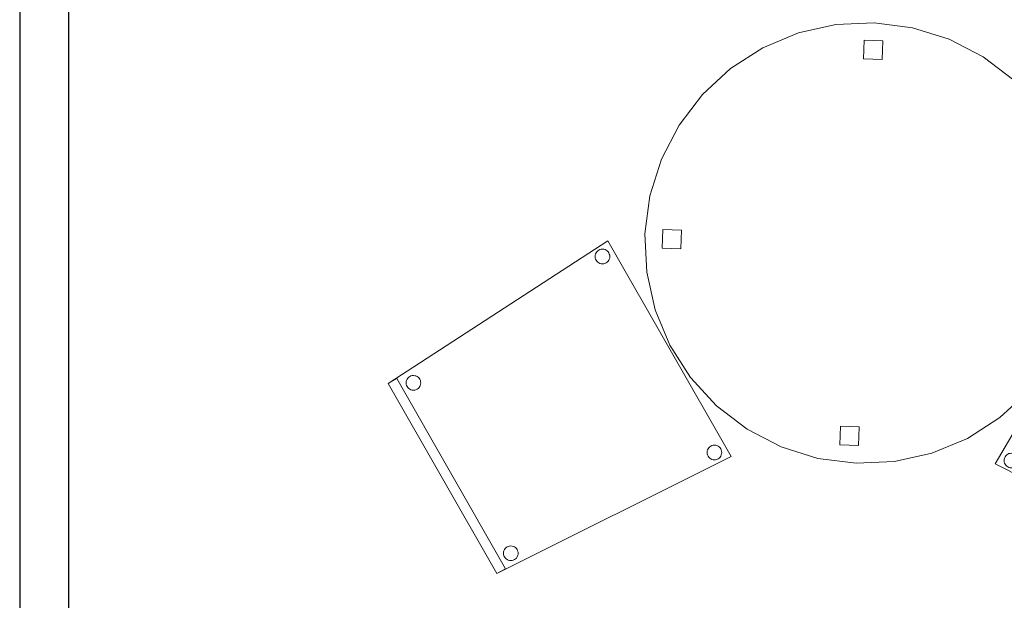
# Model space of a CAD drawing. Header units: metres. Extents: x 397.7 to 427.5, y 12.7 to 28.4.
# Tile 4 of 139: x 405.5 to 407.5, y 14.2 to 15.4. Entities that reach past the tile are written whole.
import ezdxf

# ---------------------------------------------------------------- set-up
doc = ezdxf.new("R2010")
doc.units = ezdxf.units.M
for name, color, linetype, lineweight in [('02_MOBILIARIO', 7, 'Continuous', 18), ('A-DETL-____-MBND', 7, 'Continuous', 18), ('A-WALL-____-MCUT', 7, 'Continuous', 25), ('A-WALL-____-OTLN', 7, 'Continuous', 25)]:
    doc.layers.add(name, color=color, linetype=linetype, lineweight=lineweight)

# ---------------------------------------------------------------- blocks, each defined once
blk = doc.blocks.new('Family - Cadira confident_P2-152978-05_CLI_AIGUA_P2')
at = {"layer": 'A-DETL-____-MBND', "color": 253, "true_color": 0xaaaaaa}
for p, q in [((0, 0.2424), (0.2552, 0.6799)), ((0.2552, 0.6799), (0, 0.2424)), ((0.2552, 0.6799), (0.7001, 0.3857)), ((0.7001, 0.3857), (0.2552, 0.6799)), ((0.2497, 0.6464), (0.2499, 0.649)), ((0.2499, 0.649), (0.2497, 0.6464)), ((0.2499, 0.6438), (0.2497, 0.6464)), ((0.2497, 0.6464), (0.2499, 0.6438)), ((0.2499, 0.649), (0.2506, 0.6515)), ((0.2506, 0.6515), (0.2499, 0.649)), ((0.2506, 0.6413), (0.2499, 0.6438)), ((0.2499, 0.6438), (0.2506, 0.6413)), ((0.2506, 0.6515), (0.2517, 0.6539)), ((0.2517, 0.6539), (0.2506, 0.6515)), ((0.2517, 0.6539), (0.2532, 0.656)), ((0.2532, 0.656), (0.2517, 0.6539)), ((0.2532, 0.656), (0.2551, 0.6579)), ((0.2551, 0.6579), (0.2532, 0.656)), ((0.2551, 0.6579), (0.2572, 0.6593)), ((0.2572, 0.6593), (0.2551, 0.6579)), ((0.2572, 0.6593), (0.2596, 0.6604)), ((0.2596, 0.6604), (0.2572, 0.6593)), ((0.2596, 0.6604), (0.2621, 0.6611)), ((0.2621, 0.6611), (0.2596, 0.6604)), ((0.2621, 0.6611), (0.2647, 0.6613)), ((0.2647, 0.6613), (0.2621, 0.6611)), ((0.2647, 0.6613), (0.2673, 0.6611)), ((0.2673, 0.6611), (0.2647, 0.6613)), ((0.2673, 0.6611), (0.2698, 0.6604)), ((0.2698, 0.6604), (0.2673, 0.6611)), ((0.2698, 0.6604), (0.2722, 0.6593)), ((0.2722, 0.6593), (0.2698, 0.6604)), ((0.2722, 0.6593), (0.2743, 0.6578)), ((0.2743, 0.6578), (0.2722, 0.6593)), ((0.2743, 0.6578), (0.2761, 0.6559)), ((0.2761, 0.6559), (0.2743, 0.6578)), ((0.2761, 0.6559), (0.2776, 0.6538)), ((0.2776, 0.6538), (0.2761, 0.6559)), ((0.2776, 0.6538), (0.2787, 0.6514)), ((0.2787, 0.6514), (0.2776, 0.6538)), ((0.2787, 0.6514), (0.2794, 0.6489)), ((0.2794, 0.6489), (0.2787, 0.6514)), ((0.2793, 0.6437), (0.2787, 0.6412)), ((0.2787, 0.6412), (0.2793, 0.6437)), ((0.2796, 0.6463), (0.2793, 0.6437)), ((0.2793, 0.6437), (0.2796, 0.6463)), ((0.2794, 0.6489), (0.2796, 0.6463)), ((0.2796, 0.6463), (0.2794, 0.6489)), ((0.2517, 0.639), (0.2506, 0.6413)), ((0.2506, 0.6413), (0.2517, 0.639)), ((0.2532, 0.6368), (0.2517, 0.639)), ((0.2517, 0.639), (0.2532, 0.6368)), ((0.255, 0.635), (0.2532, 0.6368)), ((0.2532, 0.6368), (0.255, 0.635)), ((0.2571, 0.6335), (0.255, 0.635)), ((0.255, 0.635), (0.2571, 0.6335)), ((0.2595, 0.6324), (0.2571, 0.6335)), ((0.2571, 0.6335), (0.2595, 0.6324)), ((0.262, 0.6317), (0.2595, 0.6324)), ((0.2595, 0.6324), (0.262, 0.6317)), ((0.2646, 0.6314), (0.262, 0.6317)), ((0.262, 0.6317), (0.2646, 0.6314)), ((0.2672, 0.6316), (0.2646, 0.6314)), ((0.2646, 0.6314), (0.2672, 0.6316)), ((0.2697, 0.6323), (0.2672, 0.6316)), ((0.2672, 0.6316), (0.2697, 0.6323)), ((0.272, 0.6334), (0.2697, 0.6323)), ((0.2697, 0.6323), (0.272, 0.6334)), ((0.2742, 0.6349), (0.272, 0.6334)), ((0.272, 0.6334), (0.2742, 0.6349)), ((0.276, 0.6367), (0.2742, 0.6349)), ((0.2742, 0.6349), (0.276, 0.6367)), ((0.2775, 0.6388), (0.276, 0.6367)), ((0.276, 0.6367), (0.2775, 0.6388)), ((0.2787, 0.6412), (0.2775, 0.6388)), ((0.2775, 0.6388), (0.2787, 0.6412)), ((0.6406, 0.401), (0.6427, 0.4025)), ((0.6427, 0.4025), (0.6406, 0.401)), ((0.6427, 0.4025), (0.6451, 0.4036)), ((0.6451, 0.4036), (0.6427, 0.4025)), ((0.6451, 0.4036), (0.6476, 0.4043)), ((0.6476, 0.4043), (0.6451, 0.4036)), ((0.6476, 0.4043), (0.6502, 0.4045)), ((0.6502, 0.4045), (0.6476, 0.4043)), ((0.6502, 0.4045), (0.6528, 0.4043)), ((0.6528, 0.4043), (0.6502, 0.4045)), ((0.6528, 0.4043), (0.6553, 0.4036)), ((0.6553, 0.4036), (0.6528, 0.4043)), ((0.6553, 0.4036), (0.6577, 0.4025)), ((0.6577, 0.4025), (0.6553, 0.4036)), ((0.6577, 0.4025), (0.6598, 0.401)), ((0.6598, 0.401), (0.6577, 0.4025)), ((0.4579, 0.0101), (0.6829, 0.3958)), ((0.6829, 0.3958), (0.4579, 0.0101)), ((0.7001, 0.3857), (0.4752, 0)), ((0.4752, 0), (0.7001, 0.3857)), ((0.7001, 0.3857), (0.4752, 0)), ((0.4752, 0), (0.7001, 0.3857)), ((0.6352, 0.3896), (0.6355, 0.3922)), ((0.6355, 0.3922), (0.6352, 0.3896)), ((0.6354, 0.387), (0.6352, 0.3896)), ((0.6352, 0.3896), (0.6354, 0.387)), ((0.6361, 0.3845), (0.6354, 0.387)), ((0.6354, 0.387), (0.6361, 0.3845)), ((0.6355, 0.3922), (0.6361, 0.3947)), ((0.6361, 0.3947), (0.6355, 0.3922)), ((0.6361, 0.3947), (0.6373, 0.3971)), ((0.6373, 0.3971), (0.6361, 0.3947)), ((0.6372, 0.3821), (0.6361, 0.3845)), ((0.6361, 0.3845), (0.6372, 0.3821)), ((0.6387, 0.38), (0.6372, 0.3821)), ((0.6372, 0.3821), (0.6387, 0.38)), ((0.6373, 0.3971), (0.6388, 0.3992)), ((0.6388, 0.3992), (0.6373, 0.3971)), ((0.6388, 0.3992), (0.6406, 0.401)), ((0.6406, 0.401), (0.6388, 0.3992)), ((0.6598, 0.401), (0.6616, 0.3991)), ((0.6616, 0.3991), (0.6598, 0.401)), ((0.6616, 0.3991), (0.6631, 0.397)), ((0.6631, 0.397), (0.6616, 0.3991)), ((0.6631, 0.382), (0.6616, 0.3799)), ((0.6616, 0.3799), (0.6631, 0.382)), ((0.6631, 0.397), (0.6642, 0.3946)), ((0.6642, 0.3946), (0.6631, 0.397)), ((0.6642, 0.3844), (0.6631, 0.382)), ((0.6631, 0.382), (0.6642, 0.3844)), ((0.6642, 0.3946), (0.6649, 0.3921)), ((0.6649, 0.3921), (0.6642, 0.3946)), ((0.6649, 0.3869), (0.6642, 0.3844)), ((0.6642, 0.3844), (0.6649, 0.3869)), ((0.6649, 0.3921), (0.6651, 0.3895)), ((0.6651, 0.3895), (0.6649, 0.3921)), ((0.6651, 0.3895), (0.6649, 0.3869)), ((0.6649, 0.3869), (0.6651, 0.3895)), ((0.6829, 0.3958), (0.7001, 0.3857)), ((0.7001, 0.3857), (0.6829, 0.3958)), ((0.6405, 0.3782), (0.6387, 0.38)), ((0.6387, 0.38), (0.6405, 0.3782)), ((0.6426, 0.3766), (0.6405, 0.3782)), ((0.6405, 0.3782), (0.6426, 0.3766)), ((0.645, 0.3755), (0.6426, 0.3766)), ((0.6426, 0.3766), (0.645, 0.3755)), ((0.6475, 0.3749), (0.645, 0.3755)), ((0.645, 0.3755), (0.6475, 0.3749)), ((0.6501, 0.3746), (0.6475, 0.3749)), ((0.6475, 0.3749), (0.6501, 0.3746)), ((0.6527, 0.3748), (0.6501, 0.3746)), ((0.6501, 0.3746), (0.6527, 0.3748)), ((0.6552, 0.3755), (0.6527, 0.3748)), ((0.6527, 0.3748), (0.6552, 0.3755)), ((0.6576, 0.3766), (0.6552, 0.3755)), ((0.6552, 0.3755), (0.6576, 0.3766)), ((0.6597, 0.3781), (0.6576, 0.3766)), ((0.6576, 0.3766), (0.6597, 0.3781)), ((0.6616, 0.3799), (0.6597, 0.3781)), ((0.6597, 0.3781), (0.6616, 0.3799)), ((0.0234, 0.2605), (0.0255, 0.262)), ((0.0255, 0.262), (0.0234, 0.2605)), ((0.0255, 0.262), (0.0279, 0.2631)), ((0.0279, 0.2631), (0.0255, 0.262)), ((0.0279, 0.2631), (0.0304, 0.2637)), ((0.0304, 0.2637), (0.0279, 0.2631)), ((0.0304, 0.2637), (0.033, 0.2639)), ((0.033, 0.2639), (0.0304, 0.2637)), ((0.033, 0.2639), (0.0356, 0.2637)), ((0.0356, 0.2637), (0.033, 0.2639)), ((0.0356, 0.2637), (0.0381, 0.263)), ((0.0381, 0.263), (0.0356, 0.2637)), ((0.0381, 0.263), (0.0404, 0.2619)), ((0.0404, 0.2619), (0.0381, 0.263)), ((0.0404, 0.2619), (0.0426, 0.2604)), ((0.0426, 0.2604), (0.0404, 0.2619)), ((0.4752, 0), (0, 0.2424)), ((0, 0.2424), (0.4752, 0)), ((0.018, 0.2491), (0.0182, 0.2517)), ((0.0182, 0.2517), (0.018, 0.2491)), ((0.0182, 0.2465), (0.018, 0.2491)), ((0.018, 0.2491), (0.0182, 0.2465)), ((0.0182, 0.2517), (0.0189, 0.2542)), ((0.0189, 0.2542), (0.0182, 0.2517)), ((0.0188, 0.244), (0.0182, 0.2465)), ((0.0182, 0.2465), (0.0188, 0.244)), ((0.0199, 0.2416), (0.0188, 0.244)), ((0.0188, 0.244), (0.0199, 0.2416)), ((0.0189, 0.2542), (0.02, 0.2565)), ((0.02, 0.2565), (0.0189, 0.2542)), ((0.0214, 0.2394), (0.0199, 0.2416)), ((0.0199, 0.2416), (0.0214, 0.2394)), ((0.02, 0.2565), (0.0215, 0.2587)), ((0.0215, 0.2587), (0.02, 0.2565)), ((0.0215, 0.2587), (0.0234, 0.2605)), ((0.0234, 0.2605), (0.0215, 0.2587)), ((0.0426, 0.2604), (0.0444, 0.2586)), ((0.0444, 0.2586), (0.0426, 0.2604)), ((0.0458, 0.2415), (0.0443, 0.2393)), ((0.0443, 0.2393), (0.0458, 0.2415)), ((0.0444, 0.2586), (0.0459, 0.2564)), ((0.0459, 0.2564), (0.0444, 0.2586)), ((0.0469, 0.2438), (0.0458, 0.2415)), ((0.0458, 0.2415), (0.0469, 0.2438)), ((0.0459, 0.2564), (0.047, 0.254)), ((0.047, 0.254), (0.0459, 0.2564)), ((0.0476, 0.2463), (0.0469, 0.2438)), ((0.0469, 0.2438), (0.0476, 0.2463)), ((0.047, 0.254), (0.0476, 0.2515)), ((0.0476, 0.2515), (0.047, 0.254)), ((0.0476, 0.2515), (0.0478, 0.2489)), ((0.0478, 0.2489), (0.0476, 0.2515)), ((0.0478, 0.2489), (0.0476, 0.2463)), ((0.0476, 0.2463), (0.0478, 0.2489)), ((0.0233, 0.2376), (0.0214, 0.2394)), ((0.0214, 0.2394), (0.0233, 0.2376)), ((0.0254, 0.2361), (0.0233, 0.2376)), ((0.0233, 0.2376), (0.0254, 0.2361)), ((0.0277, 0.235), (0.0254, 0.2361)), ((0.0254, 0.2361), (0.0277, 0.235)), ((0.0303, 0.2343), (0.0277, 0.235)), ((0.0277, 0.235), (0.0303, 0.2343)), ((0.0328, 0.2341), (0.0303, 0.2343)), ((0.0303, 0.2343), (0.0328, 0.2341)), ((0.0354, 0.2343), (0.0328, 0.2341)), ((0.0328, 0.2341), (0.0354, 0.2343)), ((0.038, 0.2349), (0.0354, 0.2343)), ((0.0354, 0.2343), (0.038, 0.2349)), ((0.0403, 0.236), (0.038, 0.2349)), ((0.038, 0.2349), (0.0403, 0.236)), ((0.0425, 0.2375), (0.0403, 0.236)), ((0.0403, 0.236), (0.0425, 0.2375)), ((0.0443, 0.2393), (0.0425, 0.2375)), ((0.0425, 0.2375), (0.0443, 0.2393)), ((0.4337, 0.0441), (0.434, 0.0467)), ((0.434, 0.0467), (0.4337, 0.0441)), ((0.4339, 0.0415), (0.4337, 0.0441)), ((0.4337, 0.0441), (0.4339, 0.0415)), ((0.4346, 0.039), (0.4339, 0.0415)), ((0.4339, 0.0415), (0.4346, 0.039)), ((0.434, 0.0467), (0.4346, 0.0492)), ((0.4346, 0.0492), (0.434, 0.0467)), ((0.4346, 0.0492), (0.4358, 0.0515)), ((0.4358, 0.0515), (0.4346, 0.0492)), ((0.4358, 0.0515), (0.4373, 0.0537)), ((0.4373, 0.0537), (0.4358, 0.0515)), ((0.4373, 0.0537), (0.4391, 0.0555)), ((0.4391, 0.0555), (0.4373, 0.0537)), ((0.4391, 0.0555), (0.4412, 0.057)), ((0.4412, 0.057), (0.4391, 0.0555)), ((0.4412, 0.057), (0.4436, 0.0581)), ((0.4436, 0.0581), (0.4412, 0.057)), ((0.4436, 0.0581), (0.4461, 0.0587)), ((0.4461, 0.0587), (0.4436, 0.0581)), ((0.4461, 0.0587), (0.4487, 0.059)), ((0.4487, 0.059), (0.4461, 0.0587)), ((0.4487, 0.059), (0.4513, 0.0587)), ((0.4513, 0.0587), (0.4487, 0.059)), ((0.4513, 0.0587), (0.4538, 0.058)), ((0.4538, 0.058), (0.4513, 0.0587)), ((0.4538, 0.058), (0.4562, 0.0569)), ((0.4562, 0.0569), (0.4538, 0.058)), ((0.4562, 0.0569), (0.4583, 0.0554)), ((0.4583, 0.0554), (0.4562, 0.0569)), ((0.4583, 0.0554), (0.4601, 0.0536)), ((0.4601, 0.0536), (0.4583, 0.0554)), ((0.4601, 0.0536), (0.4616, 0.0514)), ((0.4616, 0.0514), (0.4601, 0.0536)), ((0.4616, 0.0514), (0.4627, 0.0491)), ((0.4627, 0.0491), (0.4616, 0.0514)), ((0.4627, 0.0491), (0.4634, 0.0465)), ((0.4634, 0.0465), (0.4627, 0.0491)), ((0.4634, 0.0414), (0.4627, 0.0388)), ((0.4627, 0.0388), (0.4634, 0.0414)), ((0.4634, 0.0465), (0.4636, 0.044)), ((0.4636, 0.044), (0.4634, 0.0465)), ((0.4636, 0.044), (0.4634, 0.0414)), ((0.4634, 0.0414), (0.4636, 0.044)), ((0.4357, 0.0366), (0.4346, 0.039)), ((0.4346, 0.039), (0.4357, 0.0366)), ((0.4372, 0.0345), (0.4357, 0.0366)), ((0.4357, 0.0366), (0.4372, 0.0345)), ((0.439, 0.0326), (0.4372, 0.0345)), ((0.4372, 0.0345), (0.439, 0.0326)), ((0.4411, 0.0311), (0.439, 0.0326)), ((0.439, 0.0326), (0.4411, 0.0311)), ((0.4435, 0.03), (0.4411, 0.0311)), ((0.4411, 0.0311), (0.4435, 0.03)), ((0.446, 0.0293), (0.4435, 0.03)), ((0.4435, 0.03), (0.446, 0.0293)), ((0.4486, 0.0291), (0.446, 0.0293)), ((0.446, 0.0293), (0.4486, 0.0291)), ((0.4512, 0.0293), (0.4486, 0.0291)), ((0.4486, 0.0291), (0.4512, 0.0293)), ((0.4537, 0.03), (0.4512, 0.0293)), ((0.4512, 0.0293), (0.4537, 0.03)), ((0.4561, 0.031), (0.4537, 0.03)), ((0.4537, 0.03), (0.4561, 0.031)), ((0.4582, 0.0325), (0.4561, 0.031)), ((0.4561, 0.031), (0.4582, 0.0325)), ((0.4601, 0.0344), (0.4582, 0.0325)), ((0.4582, 0.0325), (0.4601, 0.0344)), ((0.4616, 0.0365), (0.4601, 0.0344)), ((0.4601, 0.0344), (0.4616, 0.0365)), ((0.4627, 0.0388), (0.4616, 0.0365)), ((0.4616, 0.0365), (0.4627, 0.0388)), ((0.4752, 0), (0.4579, 0.0101)), ((0.4579, 0.0101), (0.4752, 0))]:
    blk.add_line(p, q, dxfattribs=at)
blk = doc.blocks.new('Family - Taula D120_P2-153050-05_CLI_AIGUA_P2')
at = {"layer": 'A-DETL-____-MBND', "color": 253, "true_color": 0xaaaaaa}
for p, q in [((0.3129, 0.8772), (0.3893, 0.8943)), ((0.3893, 0.8943), (0.3129, 0.8772)), ((0.3893, 0.8943), (0.4675, 0.8979)), ((0.4675, 0.8979), (0.3893, 0.8943)), ((0.4675, 0.8979), (0.5452, 0.8878)), ((0.5452, 0.8878), (0.4675, 0.8979)), ((0.5452, 0.8878), (0.62, 0.8644)), ((0.62, 0.8644), (0.5452, 0.8878)), ((0.2406, 0.847), (0.3129, 0.8772)), ((0.3129, 0.8772), (0.2406, 0.847)), ((0.62, 0.8644), (0.6895, 0.8284)), ((0.6895, 0.8284), (0.62, 0.8644)), ((0.1746, 0.8048), (0.2406, 0.847)), ((0.2406, 0.847), (0.1746, 0.8048)), ((0.4455, 0.8246), (0.4471, 0.8626)), ((0.4471, 0.8626), (0.4455, 0.8246)), ((0.4471, 0.8626), (0.485, 0.861)), ((0.485, 0.861), (0.4471, 0.8626)), ((0.485, 0.861), (0.4834, 0.823)), ((0.4834, 0.823), (0.485, 0.861)), ((0.4834, 0.823), (0.4455, 0.8246)), ((0.4455, 0.8246), (0.4834, 0.823)), ((0.6895, 0.8284), (0.7518, 0.7809)), ((0.7518, 0.7809), (0.6895, 0.8284)), ((0.117, 0.7518), (0.1746, 0.8048)), ((0.1746, 0.8048), (0.117, 0.7518)), ((0.7518, 0.7809), (0.8048, 0.7233)), ((0.8048, 0.7233), (0.7518, 0.7809)), ((0.0694, 0.6895), (0.117, 0.7518)), ((0.117, 0.7518), (0.0694, 0.6895)), ((0.8048, 0.7233), (0.847, 0.6573)), ((0.847, 0.6573), (0.8048, 0.7233)), ((0.0334, 0.62), (0.0694, 0.6895)), ((0.0694, 0.6895), (0.0334, 0.62)), ((0.847, 0.6573), (0.8772, 0.585)), ((0.8772, 0.585), (0.847, 0.6573)), ((0.01, 0.5452), (0.0334, 0.62)), ((0.0334, 0.62), (0.01, 0.5452)), ((0.8772, 0.585), (0.8943, 0.5086)), ((0.8943, 0.5086), (0.8772, 0.585)), ((0, 0.4675), (0.01, 0.5452)), ((0.01, 0.5452), (0, 0.4675)), ((0.8943, 0.5086), (0.8979, 0.4303)), ((0.8979, 0.4303), (0.8943, 0.5086)), ((0.0036, 0.3893), (0, 0.4675)), ((0, 0.4675), (0.0036, 0.3893)), ((0.0351, 0.4388), (0.0366, 0.4768)), ((0.0366, 0.4768), (0.0351, 0.4388)), ((0.0366, 0.4768), (0.0746, 0.4752)), ((0.0746, 0.4752), (0.0366, 0.4768)), ((0.0746, 0.4752), (0.073, 0.4372)), ((0.073, 0.4372), (0.0746, 0.4752)), ((0.8223, 0.4062), (0.8239, 0.4441)), ((0.8239, 0.4441), (0.8223, 0.4062)), ((0.8239, 0.4441), (0.8619, 0.4426)), ((0.8619, 0.4426), (0.8239, 0.4441)), ((0.8619, 0.4426), (0.8603, 0.4046)), ((0.8603, 0.4046), (0.8619, 0.4426)), ((0.073, 0.4372), (0.0351, 0.4388)), ((0.0351, 0.4388), (0.073, 0.4372)), ((0.8979, 0.4303), (0.8878, 0.3527)), ((0.8878, 0.3527), (0.8979, 0.4303)), ((0.8603, 0.4046), (0.8223, 0.4062)), ((0.8223, 0.4062), (0.8603, 0.4046)), ((0.0207, 0.3129), (0.0036, 0.3893)), ((0.0036, 0.3893), (0.0207, 0.3129)), ((0.8878, 0.3527), (0.8644, 0.2779)), ((0.8644, 0.2779), (0.8878, 0.3527)), ((0.0508, 0.2406), (0.0207, 0.3129)), ((0.0207, 0.3129), (0.0508, 0.2406)), ((0.8644, 0.2779), (0.8284, 0.2084)), ((0.8284, 0.2084), (0.8644, 0.2779)), ((0.0931, 0.1746), (0.0508, 0.2406)), ((0.0508, 0.2406), (0.0931, 0.1746)), ((0.8284, 0.2084), (0.7809, 0.1461)), ((0.7809, 0.1461), (0.8284, 0.2084)), ((0.1461, 0.117), (0.0931, 0.1746)), ((0.0931, 0.1746), (0.1461, 0.117)), ((0.7809, 0.1461), (0.7233, 0.0931)), ((0.7233, 0.0931), (0.7809, 0.1461)), ((0.2084, 0.0694), (0.1461, 0.117)), ((0.1461, 0.117), (0.2084, 0.0694)), ((0.7233, 0.0931), (0.6573, 0.0508)), ((0.6573, 0.0508), (0.7233, 0.0931)), ((0.2779, 0.0334), (0.2084, 0.0694)), ((0.2084, 0.0694), (0.2779, 0.0334)), ((0.3972, 0.0378), (0.3988, 0.0758)), ((0.3988, 0.0758), (0.3972, 0.0378)), ((0.3988, 0.0758), (0.4368, 0.0742)), ((0.4368, 0.0742), (0.3988, 0.0758)), ((0.4368, 0.0742), (0.4352, 0.0362)), ((0.4352, 0.0362), (0.4368, 0.0742)), ((0.6573, 0.0508), (0.585, 0.0207)), ((0.585, 0.0207), (0.6573, 0.0508)), ((0.3527, 0.01), (0.2779, 0.0334)), ((0.2779, 0.0334), (0.3527, 0.01)), ((0.4352, 0.0362), (0.3972, 0.0378)), ((0.3972, 0.0378), (0.4352, 0.0362)), ((0.585, 0.0207), (0.5086, 0.0036)), ((0.5086, 0.0036), (0.585, 0.0207)), ((0.4303, 0), (0.3527, 0.01)), ((0.3527, 0.01), (0.4303, 0)), ((0.5086, 0.0036), (0.4303, 0)), ((0.4303, 0), (0.5086, 0.0036))]:
    blk.add_line(p, q, dxfattribs=at)
blk = doc.blocks.new('Family - Cadira confident_P2-153083-05_CLI_AIGUA_P2')
at = {"layer": 'A-DETL-____-MBND', "color": 253, "true_color": 0xaaaaaa}
for p, q in [((0, 0.3877), (0.4475, 0.678)), ((0.4475, 0.678), (0, 0.3877)), ((0.4475, 0.678), (0.6989, 0.2383)), ((0.6989, 0.2383), (0.4475, 0.678)), ((0.4219, 0.6463), (0.4221, 0.6489)), ((0.4221, 0.6489), (0.4219, 0.6463)), ((0.4221, 0.6437), (0.4219, 0.6463)), ((0.4219, 0.6463), (0.4221, 0.6437)), ((0.4221, 0.6489), (0.4228, 0.6514)), ((0.4228, 0.6514), (0.4221, 0.6489)), ((0.4227, 0.6411), (0.4221, 0.6437)), ((0.4221, 0.6437), (0.4227, 0.6411)), ((0.4228, 0.6514), (0.4239, 0.6537)), ((0.4239, 0.6537), (0.4228, 0.6514)), ((0.4239, 0.6537), (0.4254, 0.6558)), ((0.4254, 0.6558), (0.4239, 0.6537)), ((0.4254, 0.6558), (0.4272, 0.6577)), ((0.4272, 0.6577), (0.4254, 0.6558)), ((0.4272, 0.6577), (0.4294, 0.6592)), ((0.4294, 0.6592), (0.4272, 0.6577)), ((0.4294, 0.6592), (0.4317, 0.6603)), ((0.4317, 0.6603), (0.4294, 0.6592)), ((0.4317, 0.6603), (0.4343, 0.6609)), ((0.4343, 0.6609), (0.4317, 0.6603)), ((0.4343, 0.6609), (0.4369, 0.6611)), ((0.4369, 0.6611), (0.4343, 0.6609)), ((0.4369, 0.6611), (0.4394, 0.6609)), ((0.4394, 0.6609), (0.4369, 0.6611)), ((0.4394, 0.6609), (0.442, 0.6602)), ((0.442, 0.6602), (0.4394, 0.6609)), ((0.442, 0.6602), (0.4443, 0.6591)), ((0.4443, 0.6591), (0.442, 0.6602)), ((0.4443, 0.6591), (0.4464, 0.6576)), ((0.4464, 0.6576), (0.4443, 0.6591)), ((0.4464, 0.6576), (0.4483, 0.6557)), ((0.4483, 0.6557), (0.4464, 0.6576)), ((0.4483, 0.6557), (0.4498, 0.6536)), ((0.4498, 0.6536), (0.4483, 0.6557)), ((0.4498, 0.6536), (0.4508, 0.6512)), ((0.4508, 0.6512), (0.4498, 0.6536)), ((0.4508, 0.6512), (0.4515, 0.6487)), ((0.4515, 0.6487), (0.4508, 0.6512)), ((0.4515, 0.6435), (0.4508, 0.641)), ((0.4508, 0.641), (0.4515, 0.6435)), ((0.4515, 0.6487), (0.4517, 0.6461)), ((0.4517, 0.6461), (0.4515, 0.6487)), ((0.4517, 0.6461), (0.4515, 0.6435)), ((0.4515, 0.6435), (0.4517, 0.6461)), ((0.4238, 0.6388), (0.4227, 0.6411)), ((0.4227, 0.6411), (0.4238, 0.6388)), ((0.4253, 0.6366), (0.4238, 0.6388)), ((0.4238, 0.6388), (0.4253, 0.6366)), ((0.4271, 0.6348), (0.4253, 0.6366)), ((0.4253, 0.6366), (0.4271, 0.6348)), ((0.4293, 0.6333), (0.4271, 0.6348)), ((0.4271, 0.6348), (0.4293, 0.6333)), ((0.4316, 0.6322), (0.4293, 0.6333)), ((0.4293, 0.6333), (0.4316, 0.6322)), ((0.4341, 0.6315), (0.4316, 0.6322)), ((0.4316, 0.6322), (0.4341, 0.6315)), ((0.4367, 0.6313), (0.4341, 0.6315)), ((0.4341, 0.6315), (0.4367, 0.6313)), ((0.4393, 0.6315), (0.4367, 0.6313)), ((0.4367, 0.6313), (0.4393, 0.6315)), ((0.4418, 0.6321), (0.4393, 0.6315)), ((0.4393, 0.6315), (0.4418, 0.6321)), ((0.4442, 0.6332), (0.4418, 0.6321)), ((0.4418, 0.6321), (0.4442, 0.6332)), ((0.4463, 0.6347), (0.4442, 0.6332)), ((0.4442, 0.6332), (0.4463, 0.6347)), ((0.4482, 0.6365), (0.4463, 0.6347)), ((0.4463, 0.6347), (0.4482, 0.6365)), ((0.4497, 0.6387), (0.4482, 0.6365)), ((0.4482, 0.6365), (0.4497, 0.6387)), ((0.4508, 0.641), (0.4497, 0.6387)), ((0.4497, 0.6387), (0.4508, 0.641)), ((0.0418, 0.4001), (0.044, 0.4016)), ((0.044, 0.4016), (0.0418, 0.4001)), ((0.044, 0.4016), (0.0463, 0.4027)), ((0.0463, 0.4027), (0.044, 0.4016)), ((0.0463, 0.4027), (0.0489, 0.4034)), ((0.0489, 0.4034), (0.0463, 0.4027)), ((0.0489, 0.4034), (0.0515, 0.4036)), ((0.0515, 0.4036), (0.0489, 0.4034)), ((0.0515, 0.4036), (0.054, 0.4033)), ((0.054, 0.4033), (0.0515, 0.4036)), ((0.054, 0.4033), (0.0566, 0.4027)), ((0.0566, 0.4027), (0.054, 0.4033)), ((0.0566, 0.4027), (0.0589, 0.4015)), ((0.0589, 0.4015), (0.0566, 0.4027)), ((0.0589, 0.4015), (0.061, 0.4)), ((0.061, 0.4), (0.0589, 0.4015)), ((0, 0.3877), (0.0174, 0.3976)), ((0.0174, 0.3976), (0, 0.3877)), ((0.2216, 0), (0, 0.3877)), ((0, 0.3877), (0.2216, 0)), ((0.2216, 0), (0, 0.3877)), ((0, 0.3877), (0.2216, 0)), ((0.0174, 0.3976), (0.2389, 0.0099)), ((0.2389, 0.0099), (0.0174, 0.3976)), ((0.0365, 0.3887), (0.0367, 0.3913)), ((0.0367, 0.3913), (0.0365, 0.3887)), ((0.0367, 0.3861), (0.0365, 0.3887)), ((0.0365, 0.3887), (0.0367, 0.3861)), ((0.0367, 0.3913), (0.0374, 0.3938)), ((0.0374, 0.3938), (0.0367, 0.3913)), ((0.0373, 0.3836), (0.0367, 0.3861)), ((0.0367, 0.3861), (0.0373, 0.3836)), ((0.0384, 0.3812), (0.0373, 0.3836)), ((0.0373, 0.3836), (0.0384, 0.3812)), ((0.0374, 0.3938), (0.0385, 0.3962)), ((0.0385, 0.3962), (0.0374, 0.3938)), ((0.0385, 0.3962), (0.04, 0.3983)), ((0.04, 0.3983), (0.0385, 0.3962)), ((0.04, 0.3983), (0.0418, 0.4001)), ((0.0418, 0.4001), (0.04, 0.3983)), ((0.061, 0.4), (0.0629, 0.3982)), ((0.0629, 0.3982), (0.061, 0.4)), ((0.0629, 0.3982), (0.0644, 0.3961)), ((0.0644, 0.3961), (0.0629, 0.3982)), ((0.0654, 0.3835), (0.0643, 0.3811)), ((0.0643, 0.3811), (0.0654, 0.3835)), ((0.0644, 0.3961), (0.0655, 0.3937)), ((0.0655, 0.3937), (0.0644, 0.3961)), ((0.0661, 0.386), (0.0654, 0.3835)), ((0.0654, 0.3835), (0.0661, 0.386)), ((0.0655, 0.3937), (0.0661, 0.3912)), ((0.0661, 0.3912), (0.0655, 0.3937)), ((0.0661, 0.3912), (0.0663, 0.3886)), ((0.0663, 0.3886), (0.0661, 0.3912)), ((0.0663, 0.3886), (0.0661, 0.386)), ((0.0661, 0.386), (0.0663, 0.3886)), ((0.0399, 0.3791), (0.0384, 0.3812)), ((0.0384, 0.3812), (0.0399, 0.3791)), ((0.0417, 0.3772), (0.0399, 0.3791)), ((0.0399, 0.3791), (0.0417, 0.3772)), ((0.0439, 0.3757), (0.0417, 0.3772)), ((0.0417, 0.3772), (0.0439, 0.3757)), ((0.0462, 0.3746), (0.0439, 0.3757)), ((0.0439, 0.3757), (0.0462, 0.3746)), ((0.0487, 0.3739), (0.0462, 0.3746)), ((0.0462, 0.3746), (0.0487, 0.3739)), ((0.0513, 0.3737), (0.0487, 0.3739)), ((0.0487, 0.3739), (0.0513, 0.3737)), ((0.0539, 0.3739), (0.0513, 0.3737)), ((0.0513, 0.3737), (0.0539, 0.3739)), ((0.0564, 0.3746), (0.0539, 0.3739)), ((0.0539, 0.3739), (0.0564, 0.3746)), ((0.0588, 0.3757), (0.0564, 0.3746)), ((0.0564, 0.3746), (0.0588, 0.3757)), ((0.0609, 0.3772), (0.0588, 0.3757)), ((0.0588, 0.3757), (0.0609, 0.3772)), ((0.0628, 0.379), (0.0609, 0.3772)), ((0.0609, 0.3772), (0.0628, 0.379)), ((0.0643, 0.3811), (0.0628, 0.379)), ((0.0628, 0.379), (0.0643, 0.3811)), ((0.66, 0.2609), (0.6625, 0.2616)), ((0.6625, 0.2616), (0.66, 0.2609)), ((0.6625, 0.2616), (0.6651, 0.2618)), ((0.6651, 0.2618), (0.6625, 0.2616)), ((0.6651, 0.2618), (0.6677, 0.2615)), ((0.6677, 0.2615), (0.6651, 0.2618)), ((0.6677, 0.2615), (0.6702, 0.2608)), ((0.6702, 0.2608), (0.6677, 0.2615)), ((0.6501, 0.2469), (0.6504, 0.2495)), ((0.6504, 0.2495), (0.6501, 0.2469)), ((0.6503, 0.2443), (0.6501, 0.2469)), ((0.6501, 0.2469), (0.6503, 0.2443)), ((0.651, 0.2418), (0.6503, 0.2443)), ((0.6503, 0.2443), (0.651, 0.2418)), ((0.6504, 0.2495), (0.651, 0.252)), ((0.651, 0.252), (0.6504, 0.2495)), ((0.651, 0.252), (0.6522, 0.2544)), ((0.6522, 0.2544), (0.651, 0.252)), ((0.6521, 0.2394), (0.651, 0.2418)), ((0.651, 0.2418), (0.6521, 0.2394)), ((0.6522, 0.2544), (0.6537, 0.2565)), ((0.6537, 0.2565), (0.6522, 0.2544)), ((0.6537, 0.2565), (0.6555, 0.2583)), ((0.6555, 0.2583), (0.6537, 0.2565)), ((0.6555, 0.2583), (0.6576, 0.2598)), ((0.6576, 0.2598), (0.6555, 0.2583)), ((0.6576, 0.2598), (0.66, 0.2609)), ((0.66, 0.2609), (0.6576, 0.2598)), ((0.6702, 0.2608), (0.6726, 0.2597)), ((0.6726, 0.2597), (0.6702, 0.2608)), ((0.6726, 0.2597), (0.6747, 0.2582)), ((0.6747, 0.2582), (0.6726, 0.2597)), ((0.6747, 0.2582), (0.6765, 0.2564)), ((0.6765, 0.2564), (0.6747, 0.2582)), ((0.6765, 0.2564), (0.678, 0.2542)), ((0.678, 0.2542), (0.6765, 0.2564)), ((0.678, 0.2542), (0.6791, 0.2519)), ((0.6791, 0.2519), (0.678, 0.2542)), ((0.6791, 0.2417), (0.678, 0.2393)), ((0.678, 0.2393), (0.6791, 0.2417)), ((0.6791, 0.2519), (0.6798, 0.2494)), ((0.6798, 0.2494), (0.6791, 0.2519)), ((0.6798, 0.2442), (0.6791, 0.2417)), ((0.6791, 0.2417), (0.6798, 0.2442)), ((0.6798, 0.2494), (0.68, 0.2468)), ((0.68, 0.2468), (0.6798, 0.2494)), ((0.68, 0.2468), (0.6798, 0.2442)), ((0.6798, 0.2442), (0.68, 0.2468)), ((0.6989, 0.2383), (0.2216, 0)), ((0.2216, 0), (0.6989, 0.2383)), ((0.6536, 0.2373), (0.6521, 0.2394)), ((0.6521, 0.2394), (0.6536, 0.2373)), ((0.6554, 0.2354), (0.6536, 0.2373)), ((0.6536, 0.2373), (0.6554, 0.2354)), ((0.6575, 0.2339), (0.6554, 0.2354)), ((0.6554, 0.2354), (0.6575, 0.2339)), ((0.6599, 0.2328), (0.6575, 0.2339)), ((0.6575, 0.2339), (0.6599, 0.2328)), ((0.6624, 0.2321), (0.6599, 0.2328)), ((0.6599, 0.2328), (0.6624, 0.2321)), ((0.665, 0.2319), (0.6624, 0.2321)), ((0.6624, 0.2321), (0.665, 0.2319)), ((0.6676, 0.2321), (0.665, 0.2319)), ((0.665, 0.2319), (0.6676, 0.2321)), ((0.6701, 0.2328), (0.6676, 0.2321)), ((0.6676, 0.2321), (0.6701, 0.2328)), ((0.6725, 0.2339), (0.6701, 0.2328)), ((0.6701, 0.2328), (0.6725, 0.2339)), ((0.6746, 0.2353), (0.6725, 0.2339)), ((0.6725, 0.2339), (0.6746, 0.2353)), ((0.6765, 0.2372), (0.6746, 0.2353)), ((0.6746, 0.2353), (0.6765, 0.2372)), ((0.678, 0.2393), (0.6765, 0.2372)), ((0.6765, 0.2372), (0.678, 0.2393)), ((0.2349, 0.0414), (0.2352, 0.044)), ((0.2352, 0.044), (0.2349, 0.0414)), ((0.2352, 0.0388), (0.2349, 0.0414)), ((0.2349, 0.0414), (0.2352, 0.0388)), ((0.2352, 0.044), (0.2359, 0.0465)), ((0.2359, 0.0465), (0.2352, 0.044)), ((0.2359, 0.0465), (0.237, 0.0489)), ((0.237, 0.0489), (0.2359, 0.0465)), ((0.237, 0.0489), (0.2385, 0.051)), ((0.2385, 0.051), (0.237, 0.0489)), ((0.2385, 0.051), (0.2403, 0.0528)), ((0.2403, 0.0528), (0.2385, 0.051)), ((0.2403, 0.0528), (0.2425, 0.0543)), ((0.2425, 0.0543), (0.2403, 0.0528)), ((0.2425, 0.0543), (0.2448, 0.0554)), ((0.2448, 0.0554), (0.2425, 0.0543)), ((0.2448, 0.0554), (0.2474, 0.0561)), ((0.2474, 0.0561), (0.2448, 0.0554)), ((0.2474, 0.0561), (0.2499, 0.0563)), ((0.2499, 0.0563), (0.2474, 0.0561)), ((0.2499, 0.0563), (0.2525, 0.0561)), ((0.2525, 0.0561), (0.2499, 0.0563)), ((0.2525, 0.0561), (0.2551, 0.0554)), ((0.2551, 0.0554), (0.2525, 0.0561)), ((0.2551, 0.0554), (0.2574, 0.0543)), ((0.2574, 0.0543), (0.2551, 0.0554)), ((0.2574, 0.0543), (0.2595, 0.0528)), ((0.2595, 0.0528), (0.2574, 0.0543)), ((0.2595, 0.0528), (0.2614, 0.0509)), ((0.2614, 0.0509), (0.2595, 0.0528)), ((0.2614, 0.0509), (0.2629, 0.0488)), ((0.2629, 0.0488), (0.2614, 0.0509)), ((0.2629, 0.0488), (0.2639, 0.0464)), ((0.2639, 0.0464), (0.2629, 0.0488)), ((0.2639, 0.0464), (0.2646, 0.0439)), ((0.2646, 0.0439), (0.2639, 0.0464)), ((0.2646, 0.0439), (0.2648, 0.0413)), ((0.2648, 0.0413), (0.2646, 0.0439)), ((0.2648, 0.0413), (0.2646, 0.0387)), ((0.2646, 0.0387), (0.2648, 0.0413)), ((0.2358, 0.0363), (0.2352, 0.0388)), ((0.2352, 0.0388), (0.2358, 0.0363)), ((0.2369, 0.034), (0.2358, 0.0363)), ((0.2358, 0.0363), (0.2369, 0.034)), ((0.2384, 0.0318), (0.2369, 0.034)), ((0.2369, 0.034), (0.2384, 0.0318)), ((0.2402, 0.03), (0.2384, 0.0318)), ((0.2384, 0.0318), (0.2402, 0.03)), ((0.2424, 0.0285), (0.2402, 0.03)), ((0.2402, 0.03), (0.2424, 0.0285)), ((0.2447, 0.0273), (0.2424, 0.0285)), ((0.2424, 0.0285), (0.2447, 0.0273)), ((0.2472, 0.0267), (0.2447, 0.0273)), ((0.2447, 0.0273), (0.2472, 0.0267)), ((0.2498, 0.0264), (0.2472, 0.0267)), ((0.2472, 0.0267), (0.2498, 0.0264)), ((0.2524, 0.0266), (0.2498, 0.0264)), ((0.2498, 0.0264), (0.2524, 0.0266)), ((0.2549, 0.0273), (0.2524, 0.0266)), ((0.2524, 0.0266), (0.2549, 0.0273)), ((0.2573, 0.0284), (0.2549, 0.0273)), ((0.2549, 0.0273), (0.2573, 0.0284)), ((0.2594, 0.0299), (0.2573, 0.0284)), ((0.2573, 0.0284), (0.2594, 0.0299)), ((0.2613, 0.0317), (0.2594, 0.0299)), ((0.2594, 0.0299), (0.2613, 0.0317)), ((0.2628, 0.0338), (0.2613, 0.0317)), ((0.2613, 0.0317), (0.2628, 0.0338)), ((0.2639, 0.0362), (0.2628, 0.0338)), ((0.2628, 0.0338), (0.2639, 0.0362)), ((0.2646, 0.0387), (0.2639, 0.0362)), ((0.2639, 0.0362), (0.2646, 0.0387)), ((0.2389, 0.0099), (0.2216, 0)), ((0.2216, 0), (0.2389, 0.0099))]:
    blk.add_line(p, q, dxfattribs=at)
blk = doc.blocks.new('Family - Evans P2-153206-05_CLI_AIGUA_P2')
at = {"layer": 'A-WALL-____-MCUT', "color": 253, "true_color": 0xaaaaaa}
for p, q in [((2.698, 0.1), (0, 0.1)), ((0, 0), (2.698, 0))]:
    blk.add_line(p, q, dxfattribs=at)
at = {"layer": 'A-WALL-____-OTLN', "color": 253, "true_color": 0xaaaaaa}
for p, q in [((2.698, 0.1), (0, 0.1)), ((0, 0), (2.698, 0))]:
    blk.add_line(p, q, dxfattribs=at)
at = {"layer": 'A-WALL-____-OTLN', "color": 253, "lineweight": 18, "true_color": 0xaaaaaa}
blk.add_line((0, 0), (2.698, 0), dxfattribs=at)
blk = doc.blocks.new('LONDR55-XX_ZZ-ARQ-CAA-M3D-Londres55_ifc-1-05_CLI_AIGUA_P2')
at = {"layer": '02_MOBILIARIO', "color": 253, "lineweight": 18, "true_color": 0xaaaaaa}
for name, p in [('Family - Taula D120_P2-153050-05_CLI_AIGUA_P2', (406.7743, 14.469)), ('Family - Cadira confident_P2-153083-05_CLI_AIGUA_P2', (406.2508, 14.2443)), ('Family - Cadira confident_P2-152978-05_CLI_AIGUA_P2', (407.4885, 14.2256))]:
    blk.add_blockref(name, p, dxfattribs=at)
at = {"layer": 'A-WALL-____-OTLN', "color": 253, "lineweight": 18, "true_color": 0xaaaaaa, "rotation": 90}
blk.add_blockref('Family - Evans P2-153206-05_CLI_AIGUA_P2', (405.5993, 13.1206), dxfattribs=at)

msp = doc.modelspace()

# ---------------------------------------------------------------- block references
at = {"lineweight": 5}
msp.add_blockref('LONDR55-XX_ZZ-ARQ-CAA-M3D-Londres55_ifc-1-05_CLI_AIGUA_P2', (0, 0), dxfattribs=at)

doc.saveas('drawing.dxf')
